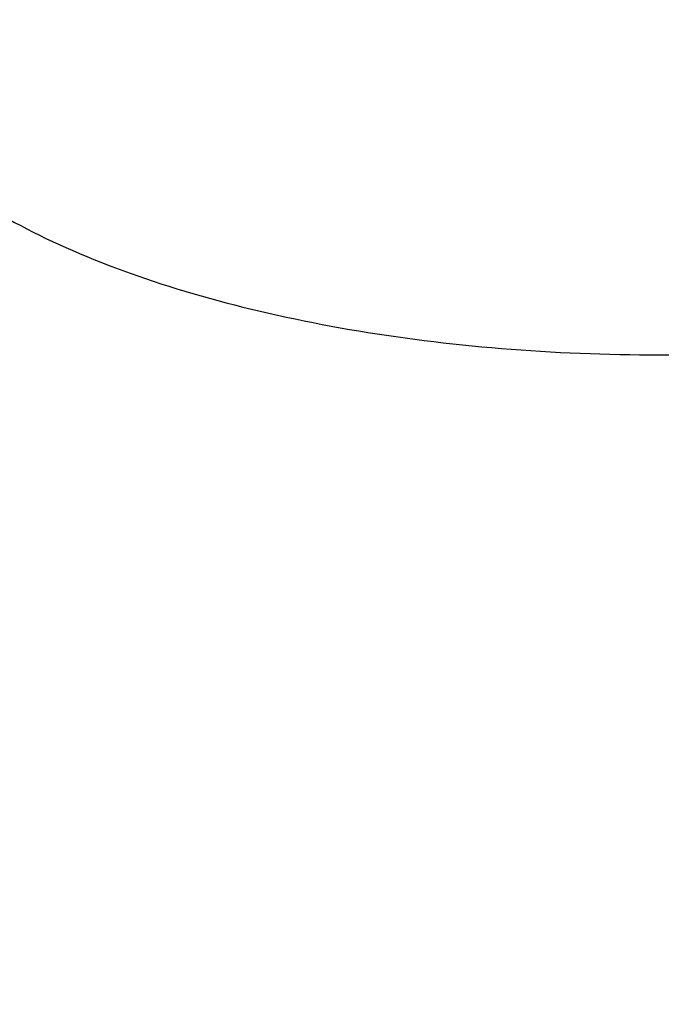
# Model space of a CAD drawing. Header units: millimetres. Extents: x 648 to 8064, y -571 to 3420.
# Tile 45 of 82: x 2827 to 2926, y 2252 to 2404. Entities that reach past the tile are written whole.
import ezdxf

# ---------------------------------------------------------------- set-up
doc = ezdxf.new("R2010")
doc.units = ezdxf.units.MM
doc.header["$MEASUREMENT"] = 0

# ---------------------------------------------------------------- blocks, each defined once
blk = doc.blocks.new('Boven')
for radius, start, end in [(128.65, 166.9038, 0), (127.9, 167.492, 0), (126.75, 170.0803, 0), (131.5, 193.1874, 0), (129.3, 193.4159, 0), (129, 193.4477, 0), (128.95, 193.453, 0), (124.65, 180.1713, 359.8291)]:
    blk.add_arc((447.43, 421.64), radius, start, end)
blk.add_open_spline([(322.53, 506.22), (322.54, 504.55), (322.94, 501.19), (324.73, 496.19), (327.71, 491.26), (331.84, 486.47), (337.09, 481.87), (345.45, 476.09), (358.41, 469.52), (377.44, 463.04), (399.19, 458.2), (422.83, 455.22), (447.43, 454.22), (472.03, 455.22), (495.67, 458.2), (517.42, 463.04), (536.45, 469.52), (549.41, 476.09), (557.78, 481.87), (563.02, 486.47), (567.15, 491.26), (570.13, 496.19), (571.92, 501.19), (572.33, 504.55), (572.33, 506.22)], degree=3, knots=[0, 0, 0, 0, 0.0321097, 0.0645847, 0.09697, 0.1292248, 0.1613127, 0.1932032, 0.2562336, 0.3182997, 0.3794616, 0.4399223, 0.5, 0.5600777, 0.6205384, 0.6817003, 0.7437664, 0.8067968, 0.8386873, 0.8707752, 0.90303, 0.9354153, 0.9678903, 1, 1, 1, 1])

msp = doc.modelspace()

# ---------------------------------------------------------------- block references
msp.add_blockref('Boven', (2478.16, 1897.85))

doc.saveas('drawing.dxf')
